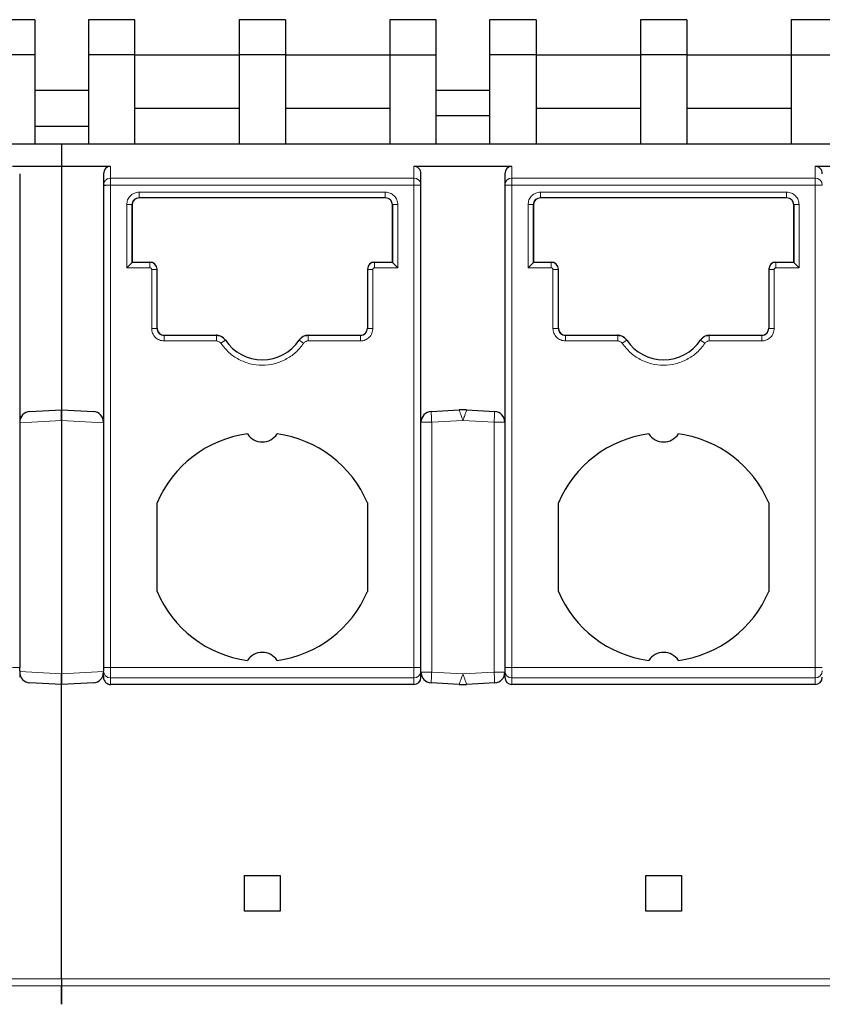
# Model space of a CAD drawing. Header units: millimetres. Extents: x 5 to 418, y 2 to 292.
# Tile 6 of 39: x 101 to 113, y 73 to 86. Entities that reach past the tile are written whole.
import ezdxf

# ---------------------------------------------------------------- set-up
doc = ezdxf.new("R2010")
doc.units = ezdxf.units.MM

msp = doc.modelspace()

# ---------------------------------------------------------------- linework, layer by layer
at = {"color": 7, "linetype": 'Continuous', "lineweight": 25}
for p, q in [((101.597, 86.3044), (100.947, 86.3044)), ((101.597, 86.3044), (101.597, 85.8131)), ((102.997, 86.3044), (102.347, 86.3044)), ((102.347, 86.3044), (102.347, 85.8131)), ((102.997, 85.8131), (102.997, 86.3044)), ((105.1095, 86.3044), (104.4595, 86.3044)), ((104.4595, 86.3044), (104.4595, 85.8131)), ((105.1095, 86.3044), (105.1095, 85.8131)), ((107.222, 86.3044), (106.572, 86.3044)), ((106.572, 86.3044), (106.572, 85.8131)), ((107.222, 85.8131), (107.222, 86.3044)), ((108.622, 86.3044), (107.972, 86.3044)), ((107.972, 86.3044), (107.972, 85.8131)), ((108.622, 86.3044), (108.622, 85.8131)), ((110.7345, 86.3044), (110.0845, 86.3044)), ((110.0845, 86.3044), (110.0845, 85.8131)), ((110.7345, 86.3044), (110.7345, 85.8131)), ((112.847, 86.3044), (112.197, 86.3044)), ((112.197, 86.3044), (112.197, 85.8131)), ((101.597, 85.8131), (100.947, 85.8131)), ((101.597, 85.8131), (101.597, 84.5631)), ((102.997, 85.8131), (102.347, 85.8131)), ((102.347, 85.8131), (102.347, 84.5631)), ((102.997, 84.5631), (102.997, 85.8131)), ((102.997, 85.8131), (104.4595, 85.8131)), ((105.1095, 85.8131), (104.4595, 85.8131)), ((104.4595, 85.8131), (104.4595, 84.5631)), ((105.1095, 85.8131), (105.1095, 84.5631)), ((105.1095, 85.8131), (106.572, 85.8131)), ((106.572, 85.8131), (106.572, 84.5631)), ((106.572, 85.8131), (107.222, 85.8131)), ((107.222, 84.5631), (107.222, 85.8131)), ((107.972, 85.8131), (107.972, 84.5631)), ((108.622, 85.8131), (107.972, 85.8131)), ((108.622, 85.8131), (108.622, 84.5631)), ((108.622, 85.8131), (110.0845, 85.8131)), ((110.7345, 85.8131), (110.0845, 85.8131)), ((110.0845, 85.8131), (110.0845, 84.5631)), ((110.7345, 85.8131), (110.7345, 84.5631)), ((110.7345, 85.8131), (112.197, 85.8131)), ((112.197, 85.8131), (112.847, 85.8131)), ((112.197, 85.8131), (112.197, 84.5631)), ((102.347, 85.3131), (101.597, 85.3131)), ((107.972, 85.3131), (107.222, 85.3131)), ((102.997, 85.0631), (104.4595, 85.0631)), ((105.1095, 85.0631), (106.572, 85.0631)), ((108.622, 85.0631), (110.0845, 85.0631)), ((110.7345, 85.0631), (112.197, 85.0631)), ((107.222, 84.9631), (107.972, 84.9631)), ((101.597, 84.8131), (102.347, 84.8131)), ((85.097, 84.5631), (101.972, 84.5631)), ((101.972, 84.5631), (101.972, 84.2495)), ((101.972, 84.5631), (118.847, 84.5631)), ((101.972, 84.2495), (101.2845, 84.2495)), ((101.972, 84.2495), (101.972, 80.8381)), ((102.6595, 84.2495), (101.972, 84.2495)), ((108.2845, 84.2495), (106.9095, 84.2495)), ((113.9095, 84.2495), (112.5345, 84.2495)), ((101.3845, 84.1455), (101.3845, 83.9878)), ((102.5595, 84.1455), (102.5595, 83.9878)), ((107.0095, 83.9878), (107.0095, 84.1455)), ((108.1845, 84.1455), (108.1845, 83.9878)), ((101.3845, 83.9878), (101.3845, 77.2286)), ((102.5595, 83.9878), (102.5595, 77.2286)), ((107.0095, 77.2286), (107.0095, 83.9878)), ((108.1845, 83.9878), (108.1845, 77.2286)), ((106.5095, 83.8075), (103.0595, 83.8075)), ((103.0596, 83.8125), (106.5095, 83.8125)), ((112.1345, 83.8075), (108.6845, 83.8075)), ((108.6846, 83.8125), (112.1345, 83.8125)), ((102.9595, 82.9029), (102.9595, 83.7125)), ((102.9595, 83.7075), (102.9595, 82.9079)), ((106.6095, 83.7125), (106.6095, 82.9029)), ((106.6095, 83.7075), (106.6095, 83.7125)), ((106.6095, 82.9079), (106.6095, 83.7075)), ((108.5845, 82.9029), (108.5845, 83.7125)), ((108.5845, 83.7075), (108.5845, 82.9079)), ((112.2345, 83.7125), (112.2345, 82.9029)), ((112.2345, 83.7075), (112.2345, 83.7125)), ((112.2345, 82.9079), (112.2345, 83.7075)), ((102.8845, 82.8279), (102.9595, 82.9029)), ((102.9595, 82.9079), (102.9595, 82.9029)), ((102.9595, 82.9079), (103.2095, 82.9079)), ((103.3095, 81.9779), (103.3095, 82.8029)), ((106.2595, 82.8029), (106.2595, 81.9779)), ((106.3595, 82.9079), (106.6095, 82.9079)), ((106.6095, 82.9029), (106.6095, 82.9079)), ((106.6095, 82.9029), (106.6845, 82.8279)), ((108.5095, 82.8279), (108.5845, 82.9029)), ((108.5845, 82.9079), (108.8345, 82.9079)), ((108.5845, 82.9079), (108.5845, 82.9029)), ((108.9345, 82.8029), (108.9345, 82.8079)), ((108.9345, 81.9779), (108.9345, 82.8029)), ((111.8845, 82.8029), (111.8845, 81.9779)), ((111.9845, 82.9079), (112.2345, 82.9079)), ((112.2345, 82.9029), (112.2345, 82.9079)), ((112.2345, 82.9029), (112.3095, 82.8279)), ((103.4095, 81.8829), (104.1399, 81.8829)), ((104.1433, 81.8779), (103.4096, 81.8779)), ((104.2674, 81.8121), (104.2647, 81.8162)), ((105.3044, 81.8162), (105.3017, 81.8121)), ((105.328, 81.8436), (105.3255, 81.8394)), ((106.1595, 81.8779), (105.4258, 81.8779)), ((105.4292, 81.8829), (106.1595, 81.8829)), ((109.0345, 81.8829), (109.7649, 81.8829)), ((109.7683, 81.8779), (109.0346, 81.8779)), ((109.8924, 81.8121), (109.8897, 81.8162)), ((110.9294, 81.8162), (110.9267, 81.8121)), ((110.953, 81.8436), (110.9505, 81.8394)), ((111.7845, 81.8779), (111.0508, 81.8779)), ((111.0542, 81.8829), (111.7845, 81.8829)), ((101.399, 80.7273), (101.4114, 80.7507)), ((101.5267, 80.8148), (101.972, 80.8381)), ((101.972, 80.8381), (101.972, 80.6879)), ((101.972, 80.8381), (102.4174, 80.8148)), ((101.972, 80.6879), (101.972, 80.8381)), ((107.1517, 80.8148), (107.5447, 80.8354)), ((107.6494, 80.8354), (108.0424, 80.8148)), ((101.972, 80.6879), (101.972, 77.1383)), ((103.3095, 78.2932), (103.3095, 79.5331)), ((106.2595, 79.5331), (106.2595, 78.2932)), ((108.9345, 78.2932), (108.9345, 79.5331)), ((111.8845, 79.5331), (111.8845, 78.2932)), ((101.3845, 77.1794), (101.3845, 77.2286)), ((101.3845, 77.1794), (101.3845, 77.0897)), ((101.972, 77.1383), (101.972, 76.9881)), ((101.972, 76.9881), (101.972, 77.1383)), ((102.5595, 77.2286), (102.5595, 77.1794)), ((102.5595, 77.0897), (102.5595, 77.1613)), ((107.0095, 77.1794), (107.0095, 77.2286)), ((107.0095, 77.0897), (107.0095, 77.1794)), ((108.1845, 77.2286), (108.1845, 77.1794)), ((108.1845, 77.1794), (108.1845, 77.0897)), ((101.972, 76.9881), (101.5267, 77.0115)), ((102.4174, 77.0115), (101.972, 76.9881)), ((101.972, 72.8631), (101.972, 76.9881)), ((102.5595, 77.1116), (102.5595, 77.0897)), ((106.9095, 76.9881), (102.6595, 76.9881)), ((107.5447, 76.9909), (107.1517, 77.0115)), ((108.0424, 77.0115), (107.6494, 76.9909)), ((112.5345, 76.9881), (108.2845, 76.9881)), ((104.5345, 74.3131), (105.0345, 74.3131)), ((104.5345, 73.8131), (104.5345, 74.3131)), ((105.0345, 74.3131), (105.0345, 73.8131)), ((110.1595, 74.3131), (110.6595, 74.3131)), ((110.1595, 73.8131), (110.1595, 74.3131)), ((110.6595, 74.3131), (110.6595, 73.8131)), ((105.0345, 73.8131), (104.5345, 73.8131)), ((110.6595, 73.8131), (110.1595, 73.8131)), ((101.972, 72.8631), (101.972, 72.7667))]:
    msp.add_line(p, q, dxfattribs=at)
at = {"color": 7, "linetype": 'Continuous', "lineweight": 18}
for p, q in [((102.6595, 84.0839), (102.6595, 84.2495)), ((106.9095, 84.2495), (106.9095, 84.0839)), ((108.2845, 84.0839), (108.2845, 84.2495)), ((112.5345, 84.2495), (112.5345, 84.0839)), ((106.9095, 84.0839), (102.6595, 84.0839)), ((106.9095, 83.9878), (106.9095, 84.0839)), ((108.2845, 84.0839), (108.2845, 83.9878)), ((112.5345, 84.0839), (108.2845, 84.0839)), ((112.5345, 83.9878), (112.5345, 84.0839)), ((102.6595, 77.2286), (102.6595, 83.9878)), ((102.6595, 83.9878), (106.9095, 83.9878)), ((103.0595, 83.8875), (106.5095, 83.8875)), ((106.9095, 77.2286), (106.9095, 83.9878)), ((108.2845, 83.9878), (108.2845, 77.2286)), ((108.2845, 83.9878), (112.5345, 83.9878)), ((108.6845, 83.8875), (112.1345, 83.8875)), ((112.5345, 77.2286), (112.5345, 83.9878)), ((103.0595, 83.8075), (103.0596, 83.8125)), ((106.5095, 83.8075), (106.5095, 83.8125)), ((108.6845, 83.8075), (108.6846, 83.8125)), ((112.1345, 83.8075), (112.1345, 83.8125)), ((102.8845, 82.8279), (102.8845, 83.7125)), ((106.6845, 83.7125), (106.6845, 82.8279)), ((108.5095, 82.8279), (108.5095, 83.7125)), ((112.3095, 83.7125), (112.3095, 82.8279)), ((103.2095, 82.8279), (102.8845, 82.8279)), ((103.2095, 82.9029), (102.9595, 82.9029)), ((103.2095, 82.9079), (103.2095, 82.9029)), ((103.2345, 81.9779), (103.2345, 82.8029)), ((103.2345, 82.8029), (103.3095, 82.8029)), ((106.3345, 82.8029), (106.3345, 81.9779)), ((106.3595, 82.9029), (106.3595, 82.9079)), ((106.6095, 82.9029), (106.3595, 82.9029)), ((106.3595, 82.8279), (106.3595, 82.9029)), ((106.6845, 82.8279), (106.3595, 82.8279)), ((108.8345, 82.8279), (108.5095, 82.8279)), ((108.8345, 82.9029), (108.5845, 82.9029)), ((108.8345, 82.9079), (108.8345, 82.9029)), ((108.8595, 81.9779), (108.8595, 82.8029)), ((108.8595, 82.8029), (108.9345, 82.8029)), ((111.9595, 82.8029), (111.9595, 81.9779)), ((111.9845, 82.9029), (111.9845, 82.9079)), ((112.2345, 82.9029), (111.9845, 82.9029)), ((111.9845, 82.8279), (111.9845, 82.9029)), ((112.3095, 82.8279), (111.9845, 82.8279)), ((103.4095, 81.8829), (103.4096, 81.8779)), ((104.1399, 81.8829), (104.1433, 81.8779)), ((104.1433, 81.8029), (104.1433, 81.8779)), ((105.4258, 81.8779), (105.4292, 81.8829)), ((105.4258, 81.8029), (105.4258, 81.8779)), ((106.1595, 81.8829), (106.1595, 81.8779)), ((109.0345, 81.8829), (109.0346, 81.8779)), ((109.7649, 81.8829), (109.7683, 81.8779)), ((109.7683, 81.8029), (109.7683, 81.8779)), ((111.0508, 81.8779), (111.0542, 81.8829)), ((111.0508, 81.8029), (111.0508, 81.8779)), ((111.7845, 81.8829), (111.7845, 81.8779)), ((104.1433, 81.8029), (103.4095, 81.8029)), ((104.2054, 81.77), (104.2674, 81.8121)), ((105.3637, 81.77), (105.3017, 81.8121)), ((106.1595, 81.8029), (105.4258, 81.8029)), ((109.7683, 81.8029), (109.0345, 81.8029)), ((109.8304, 81.77), (109.8924, 81.8121)), ((110.9887, 81.77), (110.9267, 81.8121)), ((111.7845, 81.8029), (111.0508, 81.8029)), ((101.3845, 80.6571), (101.972, 80.6879)), ((101.972, 80.6879), (102.5595, 80.6571)), ((107.0095, 80.665), (107.1595, 80.665)), ((107.1595, 80.665), (107.597, 80.6879)), ((107.1595, 80.665), (107.1595, 77.1613)), ((107.597, 80.6879), (108.0345, 80.665)), ((108.0345, 80.665), (108.1845, 80.665)), ((108.0345, 77.1613), (108.0345, 80.665)), ((101.2845, 77.2286), (101.3845, 77.2286)), ((101.972, 77.1383), (101.3845, 77.1691)), ((102.5595, 77.1691), (101.972, 77.1383)), ((102.6595, 77.2286), (102.5595, 77.2286)), ((106.9095, 77.2286), (102.6595, 77.2286)), ((102.6595, 77.0809), (102.6595, 77.2286)), ((106.9095, 77.0809), (106.9095, 77.2286)), ((106.9095, 77.2286), (107.0095, 77.2286)), ((107.1595, 77.1613), (107.0095, 77.1613)), ((107.597, 77.1383), (107.1595, 77.1613)), ((108.0345, 77.1613), (107.597, 77.1383)), ((108.1845, 77.1613), (108.0345, 77.1613)), ((108.1845, 77.2286), (108.2845, 77.2286)), ((112.5345, 77.2286), (108.2845, 77.2286)), ((108.2845, 77.0809), (108.2845, 77.2286)), ((112.5345, 77.2286), (112.6345, 77.2286)), ((112.5345, 77.0809), (112.5345, 77.2286)), ((106.9095, 77.0809), (102.6595, 77.0809)), ((102.6595, 76.9881), (102.6595, 77.0809)), ((106.9095, 76.9881), (106.9095, 77.0809)), ((107.154, 77.0553), (107.1517, 77.0115)), ((112.5345, 77.0809), (108.2845, 77.0809)), ((108.2845, 76.9881), (108.2845, 77.0809)), ((112.5345, 76.9881), (112.5345, 77.0809)), ((85.097, 72.8631), (101.972, 72.8631)), ((101.972, 72.8631), (118.847, 72.8631)), ((101.972, 72.7667), (85.097, 72.7667)), ((118.847, 72.7667), (101.972, 72.7667))]:
    msp.add_line(p, q, dxfattribs=at)
at = {"color": 7, "linetype": 'Continuous', "lineweight": 18, "flags": 128}
for points in [[(106.9095, 83.9878), (106.9194, 83.9878), (106.9291, 83.9878), (106.9386, 83.9878), (106.9478, 83.9878), (106.9567, 83.9878), (106.9651, 83.9878), (106.973, 83.9878), (106.9803, 83.9878)], [(108.2138, 83.9878), (108.2072, 83.9878), (108.2014, 83.9878), (108.1964, 83.9878), (108.1922, 83.9878), (108.1889, 83.9878), (108.1865, 83.9878), (108.185, 83.9878), (108.1845, 83.9878)], [(108.2845, 83.9878), (108.2747, 83.9878), (108.265, 83.9878), (108.2555, 83.9878), (108.2463, 83.9878), (108.2374, 83.9878), (108.229, 83.9878), (108.2211, 83.9878), (108.2138, 83.9878)], [(112.5345, 83.9878), (112.5444, 83.9878), (112.5541, 83.9878), (112.5636, 83.9878), (112.5728, 83.9878), (112.5817, 83.9878), (112.5901, 83.9878), (112.598, 83.9878), (112.6053, 83.9878)], [(107.1517, 80.8148), (107.1517, 80.8141), (107.1518, 80.8119), (107.152, 80.8083), (107.1523, 80.8034), (107.1526, 80.7971), (107.153, 80.7896), (107.1535, 80.7808), (107.154, 80.7709)], [(107.154, 80.7709), (107.1546, 80.76), (107.1552, 80.7482), (107.1558, 80.7356), (107.1565, 80.7223), (107.1573, 80.7085), (107.158, 80.6942), (107.1588, 80.6797), (107.1595, 80.665)], [(108.0345, 80.665), (108.0353, 80.6797), (108.0361, 80.6942), (108.0368, 80.7085), (108.0376, 80.7223), (108.0383, 80.7356), (108.0389, 80.7482), (108.0395, 80.76), (108.0401, 80.7709)], [(108.0401, 80.7709), (108.0406, 80.7808), (108.0411, 80.7896), (108.0415, 80.7971), (108.0418, 80.8034), (108.0421, 80.8083), (108.0422, 80.8119), (108.0424, 80.8141), (108.0424, 80.8148)], [(107.1595, 77.1613), (107.1588, 77.1466), (107.158, 77.132), (107.1573, 77.1178), (107.1565, 77.1039), (107.1558, 77.0907), (107.1552, 77.078), (107.1546, 77.0662), (107.154, 77.0553)], [(108.0401, 77.0553), (108.0395, 77.0662), (108.0389, 77.078), (108.0383, 77.0907), (108.0376, 77.1039), (108.0368, 77.1178), (108.0361, 77.132), (108.0353, 77.1466), (108.0345, 77.1613)], [(108.0424, 77.0115), (108.0424, 77.0122), (108.0422, 77.0144), (108.0421, 77.0179), (108.0418, 77.0229), (108.0415, 77.0292), (108.0411, 77.0367), (108.0406, 77.0455), (108.0401, 77.0553)]]:
    msp.add_lwpolyline(points, dxfattribs=at)
at = {"color": 7, "linetype": 'Continuous', "lineweight": 18}
for centre, radius, start, end in [((106.9114, 83.9858), 0.0981, 1.1537, 91.1092), ((108.2827, 83.9858), 0.0981, 88.89082, 178.84566), ((112.5364, 83.9858), 0.0981, 1.1537, 91.1092), ((102.6588, 77.1801), 0.0992, 180.4416, 270.43519), ((106.9103, 77.1801), 0.0992, 269.56481, 359.55826), ((108.2838, 77.1801), 0.0992, 180.44175, 270.43519), ((112.5353, 77.1801), 0.0992, 269.56481, 359.55826)]:
    msp.add_arc(centre, radius, start, end, dxfattribs=at)
at = {"color": 7, "linetype": 'Continuous', "lineweight": 25}
for centre, radius, start, end in [((103.0595, 83.7075), 0.1, 90, 180), ((106.5095, 83.7075), 0.1, 0, 90), ((108.6845, 83.7075), 0.1, 90, 180), ((112.1345, 83.7075), 0.1, 0, 90), ((103.2095, 82.8079), 0.1, 0, 90), ((106.3595, 82.8079), 0.1, 90, 180), ((108.8345, 82.8079), 0.1, 0, 90), ((111.9845, 82.8079), 0.1, 90, 180), ((103.4095, 81.9829), 0.1, 180, 270), ((106.1595, 81.9829), 0.1, 270, 0), ((109.0345, 81.9829), 0.1, 180, 270), ((111.7845, 81.9829), 0.1, 270, 360), ((104.7845, 82.1631), 0.625, 214.16829, 325.83171), ((110.4095, 82.1631), 0.625, 214.16829, 325.83171), ((101.5345, 80.665), 0.15, 93, 180), ((102.4095, 80.665), 0.15, 359.28737, 87), ((107.1595, 80.665), 0.15, 93.00001, 180), ((107.597, 79.8368), 1, 87, 93), ((108.0345, 80.665), 0.15, 0, 86.99994), ((104.7845, 78.9131), 1.6, 97.47217, 157.20175), ((104.7845, 80.6381), 0.25, 213.66581, 326.33419), ((104.7845, 78.9131), 1.6, 22.79825, 82.52783), ((110.4095, 78.9131), 1.6, 97.47217, 157.20175), ((110.4095, 80.6381), 0.25, 213.66581, 326.33419), ((110.4095, 78.9131), 1.6, 22.79825, 82.52783), ((104.7845, 78.9131), 1.6, 202.79825, 262.52783), ((104.7845, 78.9131), 1.6, 277.47217, 337.20175), ((110.4095, 78.9131), 1.6, 202.79825, 262.52783), ((110.4095, 78.9131), 1.6, 277.47217, 337.20175), ((104.7845, 77.1881), 0.25, 33.66581, 146.33419), ((110.4095, 77.1881), 0.25, 33.66581, 146.33419), ((101.5345, 77.1613), 0.15, 180, 267), ((102.4095, 77.1613), 0.15, 273, 0), ((107.1595, 77.1613), 0.15, 180, 266.99994), ((108.0345, 77.1613), 0.15, 273.00001, 0), ((107.597, 77.9895), 1, 267.00001, 273)]:
    msp.add_arc(centre, radius, start, end, dxfattribs=at)
for centre, major_axis, ratio, start_param, end_param in [((102.6595, 84.1455), (0, 0.104), 0.9612617, 0, 1.5707963), ((106.9095, 84.1455), (0, -0.104), 0.9612617, 1.5707963, 3.1415927), ((108.2845, 84.1455), (0, 0.104), 0.9612617, 0, 1.5707963), ((112.5345, 84.1455), (0, -0.104), 0.9612617, 1.5707963, 3.1415927), ((102.6595, 77.0897), (0, -0.1015), 0.9848078, 4.7123881, 6.2831853), ((106.9095, 77.0897), (0, 0.1015), 0.9848078, 3.1415927, 4.712389), ((108.2845, 77.0897), (0, -0.1015), 0.9848078, 4.712389, 6.2831853), ((112.5345, 77.0897), (0, 0.1015), 0.9848078, 3.1415927, 4.712389)]:
    msp.add_ellipse(centre, major_axis=major_axis, ratio=ratio, start_param=start_param, end_param=end_param, dxfattribs=at)
at = {"color": 7, "linetype": 'Continuous', "lineweight": 18}
for points in [[(102.5595, 83.9878), (102.5611, 84.0004), (102.5641, 84.0256), (102.5872, 84.0573), (102.6202, 84.0796), (102.6464, 84.0825), (102.6595, 84.0839)], [(102.6595, 84.0839), (102.6595, 84.08), (102.6595, 84.0721), (102.6595, 84.0489), (102.6595, 84.0201), (102.6595, 83.9986), (102.6595, 83.9878)], [(102.5888, 83.9878), (102.5937, 83.9878), (102.6035, 83.9878), (102.6211, 83.9878), (102.6399, 83.9878), (102.653, 83.9878), (102.6595, 83.9878)], [(103.0595, 83.8875), (103.0595, 83.8777), (103.0596, 83.8582), (103.0596, 83.8335), (103.0596, 83.8161), (103.0596, 83.8137), (103.0596, 83.8125)], [(106.5095, 83.8875), (106.5095, 83.8777), (106.5095, 83.8582), (106.5095, 83.8335), (106.5095, 83.8161), (106.5095, 83.8137), (106.5095, 83.8125)], [(108.6845, 83.8875), (108.6845, 83.8777), (108.6846, 83.8582), (108.6846, 83.8335), (108.6846, 83.8161), (108.6846, 83.8137), (108.6846, 83.8125)], [(112.1345, 83.8875), (112.1345, 83.8777), (112.1345, 83.8582), (112.1345, 83.8335), (112.1345, 83.8161), (112.1345, 83.8137), (112.1345, 83.8125)], [(106.6845, 83.7125), (106.6747, 83.7125), (106.6551, 83.7125), (106.6303, 83.7125), (106.6129, 83.7125), (106.6107, 83.7125), (106.6095, 83.7125)], [(112.3095, 83.7125), (112.2997, 83.7125), (112.2801, 83.7125), (112.2553, 83.7125), (112.2379, 83.7125), (112.2357, 83.7125), (112.2345, 83.7125)], [(103.2095, 82.8279), (103.2095, 82.8377), (103.2095, 82.8572), (103.2095, 82.8819), (103.2095, 82.8993), (103.2095, 82.9017), (103.2095, 82.9029)], [(103.3095, 82.8029), (103.308, 82.816), (103.305, 82.8422), (103.2819, 82.8752), (103.2489, 82.8984), (103.2226, 82.9014), (103.2095, 82.9029)], [(106.3345, 82.8029), (106.3247, 82.8029), (106.3051, 82.8029), (106.2803, 82.8029), (106.2629, 82.8029), (106.2607, 82.8029), (106.2595, 82.8029)], [(108.8345, 82.8279), (108.8345, 82.8377), (108.8345, 82.8572), (108.8345, 82.8819), (108.8345, 82.8993), (108.8345, 82.9017), (108.8345, 82.9029)], [(108.9345, 82.8029), (108.933, 82.816), (108.93, 82.8422), (108.9069, 82.8752), (108.8739, 82.8984), (108.8476, 82.9014), (108.8345, 82.9029)], [(111.9595, 82.8029), (111.9497, 82.8029), (111.9301, 82.8029), (111.9053, 82.8029), (111.8879, 82.8029), (111.8857, 82.8029), (111.8845, 82.8029)], [(103.2345, 81.9779), (103.2444, 81.9779), (103.264, 81.9779), (103.2888, 81.9779), (103.3062, 81.9779), (103.3084, 81.9779), (103.3095, 81.9779)], [(108.8595, 81.9779), (108.8694, 81.9779), (108.889, 81.9779), (108.9138, 81.9779), (108.9312, 81.9779), (108.9334, 81.9779), (108.9345, 81.9779)], [(103.4095, 81.8029), (103.4095, 81.8127), (103.4096, 81.8322), (103.4096, 81.8569), (103.4096, 81.8743), (103.4096, 81.8767), (103.4096, 81.8779)], [(106.1595, 81.8029), (106.1595, 81.8127), (106.1595, 81.8322), (106.1595, 81.8569), (106.1595, 81.8743), (106.1595, 81.8767), (106.1595, 81.8779)], [(109.0345, 81.8029), (109.0345, 81.8127), (109.0346, 81.8322), (109.0346, 81.8569), (109.0346, 81.8743), (109.0346, 81.8767), (109.0346, 81.8779)], [(111.7845, 81.8029), (111.7845, 81.8127), (111.7845, 81.8322), (111.7845, 81.8569), (111.7845, 81.8743), (111.7845, 81.8767), (111.7845, 81.8779)]]:
    msp.add_open_spline(points, degree=3, dxfattribs=at)
at = {"color": 7, "linetype": 'Continuous', "lineweight": 25}
msp.add_open_spline([(102.5595, 83.9878), (102.5599, 83.9878), (102.5607, 83.9878), (102.5666, 83.9878), (102.5757, 83.9878), (102.5845, 83.9878), (102.5888, 83.9878)], degree=3, dxfattribs=at)
at = {"color": 7, "linetype": 'Continuous', "lineweight": 18}
for points, knots in [([(102.8845, 83.7125), (102.8871, 83.7351), (102.8923, 83.7807), (102.9325, 83.8392), (102.9809, 83.8715), (103.0249, 83.8856), (103.0479, 83.8869), (103.0595, 83.8875)], [0, 0, 0, 0, 0.2466517, 0.4974325, 0.7483262, 0.8728127, 1, 1, 1, 1]), ([(106.5095, 83.8875), (106.5325, 83.8848), (106.5786, 83.8795), (106.6366, 83.8388), (106.6768, 83.7808), (106.682, 83.7351), (106.6845, 83.7125)], [0, 0, 0, 0, 0.2507022, 0.5019205, 0.7530257, 1, 1, 1, 1]), ([(106.9803, 83.9878), (106.9846, 83.9878), (106.9934, 83.9878), (107.0025, 83.9878), (107.0084, 83.9878), (107.0092, 83.9878), (107.0095, 83.9878)], [0, 0, 0, 0, 0.2499982, 0.4999964, 0.7499947, 1, 1, 1, 1]), ([(108.5095, 83.7125), (108.5121, 83.7351), (108.5173, 83.7807), (108.5575, 83.8392), (108.6059, 83.8715), (108.6499, 83.8856), (108.6729, 83.8869), (108.6845, 83.8875)], [0, 0, 0, 0, 0.2466517, 0.4974325, 0.7483262, 0.8728127, 1, 1, 1, 1]), ([(112.1345, 83.8875), (112.1575, 83.8848), (112.2036, 83.8795), (112.2616, 83.8388), (112.3018, 83.7808), (112.307, 83.7351), (112.3095, 83.7125)], [0, 0, 0, 0, 0.2507022, 0.5019205, 0.7530257, 1, 1, 1, 1]), ([(112.6053, 83.9878), (112.6096, 83.9878), (112.6184, 83.9878), (112.6275, 83.9878), (112.6334, 83.9878), (112.6342, 83.9878), (112.6345, 83.9878)], [0, 0, 0, 0, 0.2499982, 0.4999964, 0.7499947, 1, 1, 1, 1]), ([(102.9595, 83.7125), (102.9611, 83.7256), (102.9641, 83.7518), (102.9872, 83.7849), (103.0202, 83.808), (103.0465, 83.811), (103.0596, 83.8125)], [0, 0, 0, 0, 0.25000001, 0.50000001, 0.75, 1, 1, 1, 1]), ([(106.5095, 83.8125), (106.5226, 83.811), (106.5489, 83.808), (106.5819, 83.7849), (106.605, 83.7518), (106.608, 83.7256), (106.6095, 83.7125)], [0, 0, 0, 0, 0.25, 0.5, 0.75, 1, 1, 1, 1]), ([(108.5845, 83.7125), (108.5861, 83.7256), (108.5891, 83.7518), (108.6122, 83.7849), (108.6452, 83.808), (108.6715, 83.811), (108.6846, 83.8125)], [0, 0, 0, 0, 0.25, 0.5, 0.75, 1, 1, 1, 1]), ([(112.1345, 83.8125), (112.1476, 83.811), (112.1739, 83.808), (112.2069, 83.7849), (112.23, 83.7518), (112.233, 83.7256), (112.2345, 83.7125)], [0, 0, 0, 0, 0.25, 0.5, 0.75, 1, 1, 1, 1]), ([(102.8845, 83.7125), (102.894, 83.7125), (102.9085, 83.7125), (102.926, 83.7125), (102.938, 83.7125), (102.9477, 83.7125), (102.957, 83.7125), (102.9585, 83.7125), (102.9596, 83.7125)], [0, 0, 0, 0, 0.2394582, 0.3683628, 0.5000026, 0.631642, 0.7605454, 1, 1, 1, 1]), ([(108.5095, 83.7125), (108.519, 83.7125), (108.5335, 83.7125), (108.551, 83.7125), (108.563, 83.7125), (108.5727, 83.7125), (108.582, 83.7125), (108.5835, 83.7125), (108.5846, 83.7125)], [0, 0, 0, 0, 0.2394582, 0.3683628, 0.5000026, 0.631642, 0.7605454, 1, 1, 1, 1]), ([(103.2345, 82.8029), (103.2343, 82.8056), (103.2338, 82.8111), (103.23, 82.8177), (103.2256, 82.8225), (103.2209, 82.8256), (103.2154, 82.8275), (103.2116, 82.8278), (103.2095, 82.8279)], [0, 0, 0, 0, 0.2080698, 0.4163234, 0.5633992, 0.7041693, 0.847021, 1, 1, 1, 1]), ([(106.3595, 82.9029), (106.3464, 82.9014), (106.3202, 82.8984), (106.2872, 82.8752), (106.2641, 82.8422), (106.2611, 82.816), (106.2595, 82.8029)], [0, 0, 0, 0, 0.25, 0.5, 0.75, 1, 1, 1, 1]), ([(106.3595, 82.8279), (106.3568, 82.8276), (106.3512, 82.8271), (106.3446, 82.8232), (106.3398, 82.8188), (106.3368, 82.8141), (106.3349, 82.8087), (106.3347, 82.8049), (106.3345, 82.8029)], [0, 0, 0, 0, 0.21167451, 0.42354045, 0.56868272, 0.70780644, 0.84899486, 1, 1, 1, 1]), ([(108.8595, 82.8029), (108.8593, 82.8056), (108.8588, 82.8111), (108.855, 82.8177), (108.8506, 82.8225), (108.8459, 82.8256), (108.8404, 82.8275), (108.8366, 82.8278), (108.8345, 82.8279)], [0, 0, 0, 0, 0.2080698, 0.4163234, 0.5633992, 0.7041693, 0.847021, 1, 1, 1, 1]), ([(111.9845, 82.9029), (111.9714, 82.9014), (111.9452, 82.8984), (111.9122, 82.8752), (111.8891, 82.8422), (111.8861, 82.816), (111.8845, 82.8029)], [0, 0, 0, 0, 0.25, 0.5, 0.75, 1, 1, 1, 1]), ([(111.9845, 82.8279), (111.9818, 82.8276), (111.9762, 82.8271), (111.9696, 82.8232), (111.9648, 82.8188), (111.9618, 82.8141), (111.9599, 82.8087), (111.9597, 82.8049), (111.9595, 82.8029)], [0, 0, 0, 0, 0.2116745, 0.4235405, 0.5686827, 0.7078064, 0.8489949, 1, 1, 1, 1]), ([(103.4095, 81.8029), (103.3866, 81.8055), (103.3405, 81.8108), (103.2825, 81.8516), (103.2423, 81.9096), (103.2371, 81.9552), (103.2345, 81.9779)], [0, 0, 0, 0, 0.2507022, 0.5019205, 0.7530257, 1, 1, 1, 1]), ([(103.4096, 81.8779), (103.3965, 81.8794), (103.3702, 81.8824), (103.3372, 81.9055), (103.3141, 81.9386), (103.3111, 81.9648), (103.3095, 81.9779)], [0, 0, 0, 0, 0.25, 0.5, 0.75, 1, 1, 1, 1]), ([(106.3345, 81.9779), (106.332, 81.9553), (106.3268, 81.9097), (106.2866, 81.8512), (106.2382, 81.8189), (106.1942, 81.8047), (106.1712, 81.8035), (106.1595, 81.8029)], [0, 0, 0, 0, 0.2466517, 0.4974325, 0.7483262, 0.8728127, 1, 1, 1, 1]), ([(106.2595, 81.9779), (106.258, 81.9648), (106.255, 81.9386), (106.2319, 81.9055), (106.1989, 81.8824), (106.1726, 81.8794), (106.1595, 81.8779)], [0, 0, 0, 0, 0.25, 0.5, 0.75, 1, 1, 1, 1]), ([(106.3345, 81.9779), (106.3251, 81.9779), (106.3106, 81.9779), (106.2931, 81.9779), (106.2811, 81.9779), (106.2714, 81.9779), (106.2621, 81.9779), (106.2606, 81.9779), (106.2595, 81.9779)], [0, 0, 0, 0, 0.2394582, 0.3683628, 0.5000026, 0.631642, 0.7605454, 1, 1, 1, 1]), ([(109.0345, 81.8029), (109.0116, 81.8055), (108.9655, 81.8108), (108.9075, 81.8516), (108.8673, 81.9096), (108.8621, 81.9552), (108.8595, 81.9779)], [0, 0, 0, 0, 0.2507022, 0.5019205, 0.7530257, 1, 1, 1, 1]), ([(109.0346, 81.8779), (109.0215, 81.8794), (108.9952, 81.8824), (108.9622, 81.9055), (108.9391, 81.9386), (108.9361, 81.9648), (108.9345, 81.9779)], [0, 0, 0, 0, 0.24999999, 0.49999999, 0.75, 1, 1, 1, 1]), ([(111.9595, 81.9779), (111.957, 81.9553), (111.9518, 81.9097), (111.9116, 81.8512), (111.8632, 81.8189), (111.8192, 81.8047), (111.7962, 81.8035), (111.7845, 81.8029)], [0, 0, 0, 0, 0.2466517, 0.4974325, 0.7483262, 0.8728127, 1, 1, 1, 1]), ([(111.8845, 81.9779), (111.883, 81.9648), (111.88, 81.9386), (111.8569, 81.9055), (111.8239, 81.8824), (111.7976, 81.8794), (111.7845, 81.8779)], [0, 0, 0, 0, 0.25, 0.5, 0.75, 1, 1, 1, 1]), ([(111.9595, 81.9779), (111.9501, 81.9779), (111.9356, 81.9779), (111.9181, 81.9779), (111.9061, 81.9779), (111.8964, 81.9779), (111.8871, 81.9779), (111.8856, 81.9779), (111.8845, 81.9779)], [0, 0, 0, 0, 0.2394582, 0.3683628, 0.5000026, 0.631642, 0.7605454, 1, 1, 1, 1]), ([(104.2674, 81.8121), (104.2599, 81.8217), (104.2448, 81.8409), (104.2142, 81.8616), (104.1799, 81.8753), (104.1555, 81.877), (104.1433, 81.8779)], [0, 0, 0, 0, 0.2498966, 0.4998455, 0.7498714, 1, 1, 1, 1]), ([(105.4258, 81.8779), (105.4136, 81.877), (105.3892, 81.8753), (105.355, 81.8616), (105.3243, 81.8409), (105.3092, 81.8217), (105.3017, 81.8121)], [0, 0, 0, 0, 0.24993784, 0.49989545, 0.74990846, 1, 1, 1, 1]), ([(109.8924, 81.8121), (109.8849, 81.8217), (109.8698, 81.8409), (109.8392, 81.8616), (109.8049, 81.8753), (109.7805, 81.877), (109.7683, 81.8779)], [0, 0, 0, 0, 0.24989662, 0.49984549, 0.74987138, 1, 1, 1, 1]), ([(111.0508, 81.8779), (111.0386, 81.877), (111.0142, 81.8753), (110.98, 81.8616), (110.9493, 81.8409), (110.9342, 81.8217), (110.9267, 81.8121)], [0, 0, 0, 0, 0.24993784, 0.49989545, 0.74990846, 1, 1, 1, 1]), ([(104.2054, 81.77), (104.2021, 81.7743), (104.1954, 81.7829), (104.1812, 81.7933), (104.1637, 81.8014), (104.1501, 81.8024), (104.1433, 81.8029)], [0, 0, 0, 0, 0.2215116, 0.4445655, 0.720912, 1, 1, 1, 1]), ([(105.3637, 81.77), (105.3286, 81.7251), (105.2583, 81.6353), (105.1151, 81.539), (104.9554, 81.4764), (104.7846, 81.4565), (104.6138, 81.4764), (104.4542, 81.539), (104.3108, 81.6352), (104.2405, 81.7251), (104.2054, 81.77)], [0, 0, 0, 0, 0.12495008, 0.24999757, 0.37489977, 0.49999804, 0.62489956, 0.74999756, 0.87495036, 1, 1, 1, 1]), ([(105.4258, 81.8029), (105.4203, 81.8025), (105.4092, 81.8018), (105.3924, 81.7957), (105.3761, 81.7857), (105.3679, 81.7753), (105.3637, 81.77)], [0, 0, 0, 0, 0.2262349, 0.4552376, 0.7262614, 1, 1, 1, 1]), ([(109.8304, 81.77), (109.8271, 81.7743), (109.8204, 81.7829), (109.8062, 81.7933), (109.7887, 81.8014), (109.7751, 81.8024), (109.7683, 81.8029)], [0, 0, 0, 0, 0.2215116, 0.4445655, 0.720912, 1, 1, 1, 1]), ([(110.9887, 81.77), (110.9536, 81.7251), (110.8833, 81.6353), (110.7401, 81.539), (110.5804, 81.4764), (110.4096, 81.4565), (110.2388, 81.4764), (110.0792, 81.539), (109.9358, 81.6352), (109.8655, 81.7251), (109.8304, 81.77)], [0, 0, 0, 0, 0.1249501, 0.2499976, 0.3748998, 0.499998, 0.6248996, 0.7499976, 0.8749504, 1, 1, 1, 1]), ([(111.0508, 81.8029), (111.0453, 81.8025), (111.0342, 81.8018), (111.0174, 81.7957), (111.0011, 81.7857), (110.9929, 81.7753), (110.9887, 81.77)], [0, 0, 0, 0, 0.2262349, 0.4552376, 0.7262614, 1, 1, 1, 1]), ([(107.5447, 80.8354), (107.5453, 80.8338), (107.5465, 80.8305), (107.5561, 80.8032), (107.5696, 80.7654), (107.5839, 80.7247), (107.5927, 80.7002), (107.597, 80.6879)], [0, 0, 0, 0, 0.20846234, 0.42762343, 0.67550146, 0.83730617, 1, 1, 1, 1]), ([(107.597, 80.6879), (107.6015, 80.7008), (107.6065, 80.715), (107.6151, 80.7381), (107.6245, 80.766), (107.6377, 80.8023), (107.6475, 80.8303), (107.6488, 80.8337), (107.6494, 80.8354)], [0, 0, 0, 0, 0.1701306, 0.1874917, 0.3192612, 0.5641319, 0.787644, 1, 1, 1, 1]), ([(107.597, 77.1383), (107.5925, 77.1252), (107.5874, 77.1108), (107.5787, 77.0873), (107.5692, 77.0591), (107.5561, 77.0231), (107.5465, 76.9958), (107.5453, 76.9925), (107.5447, 76.9909)], [0, 0, 0, 0, 0.1731561, 0.1908967, 0.3245627, 0.5724171, 0.791538, 1, 1, 1, 1]), ([(107.6494, 76.9909), (107.6488, 76.9926), (107.6475, 76.996), (107.6377, 77.0239), (107.6241, 77.0619), (107.6099, 77.1022), (107.6014, 77.1263), (107.597, 77.1383)], [0, 0, 0, 0, 0.2123563, 0.4359078, 0.6808004, 0.839978, 1, 1, 1, 1])]:
    msp.add_open_spline(points, degree=3, knots=knots, dxfattribs=at)
at = {"color": 7, "linetype": 'Continuous', "lineweight": 25}
for points, knots in [([(104.2647, 81.8162), (104.2569, 81.8262), (104.2387, 81.8494), (104.1982, 81.874), (104.1622, 81.8825), (104.1427, 81.8829), (104.1399, 81.8829)], [0, 0, 0, 0, 0.2575603, 0.6007592, 0.9439567, 1, 1, 1, 1]), ([(105.4292, 81.8829), (105.4165, 81.882), (105.3871, 81.8798), (105.3442, 81.8597), (105.3171, 81.8345), (105.306, 81.8184), (105.3044, 81.8162)], [0, 0, 0, 0, 0.2575607, 0.600749, 0.9439391, 1, 1, 1, 1]), ([(109.8897, 81.8162), (109.8819, 81.8262), (109.8637, 81.8494), (109.8232, 81.874), (109.7872, 81.8825), (109.7677, 81.8829), (109.7649, 81.8829)], [0, 0, 0, 0, 0.2575603, 0.6007592, 0.9439567, 1, 1, 1, 1]), ([(111.0542, 81.8829), (111.0415, 81.882), (111.0121, 81.8798), (110.9692, 81.8597), (110.9421, 81.8345), (110.931, 81.8184), (110.9294, 81.8162)], [0, 0, 0, 0, 0.2575607, 0.600749, 0.9439391, 1, 1, 1, 1]), ([(101.972, 72.5114), (101.972, 72.5117), (101.972, 72.5123), (101.972, 72.5687), (101.972, 72.6366), (101.972, 72.7098), (101.972, 72.7518), (101.972, 72.7667)], [0, 0, 0, 0, 0.3772087, 0.5777422, 0.7804507, 0.9222007, 1, 1, 1, 1]), ([(101.972, 72.7667), (101.972, 72.7401), (101.972, 72.6871), (101.972, 72.6136), (101.972, 72.5442), (101.972, 72.5028), (101.972, 72.511), (101.972, 72.5143)], [0, 0, 0, 0, 0.139295, 0.2783699, 0.4682975, 0.7842591, 1, 1, 1, 1])]:
    msp.add_open_spline(points, degree=3, knots=knots, dxfattribs=at)

doc.saveas('drawing.dxf')
